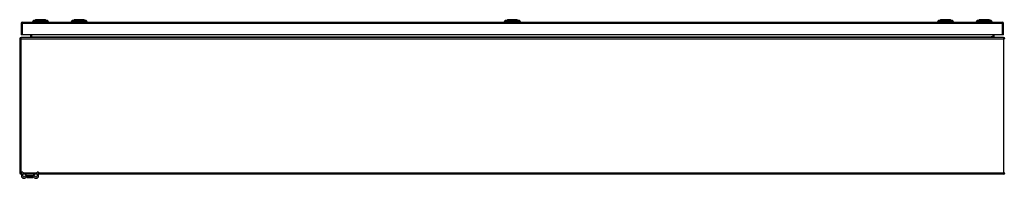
# Model space of a CAD drawing. Header units: inches. Extents: x 27 to 746, y 82 to 342.
# Tile 7 of 30: x 27 to 99, y 321 to 332. Entities that reach past the tile are written whole.
import ezdxf

# ---------------------------------------------------------------- set-up
doc = ezdxf.new("R2010")
doc.units = ezdxf.units.IN
doc.header["$MEASUREMENT"] = 0
doc.layers.add('Visible Edges(ANSI)', color=7, linetype='Continuous', lineweight=25)
doc.layers.add('Visible Tangent Edges(ANSI)', color=7, linetype='Continuous', lineweight=25)

msp = doc.modelspace()

# ---------------------------------------------------------------- linework, layer by layer
at = {"layer": 'Visible Edges(ANSI)'}
for p, q in [((27.255, 332.131), (27.255, 331.296)), ((27.354, 332.23), (98.959, 332.23)), ((28.156, 332.245), (28.088, 332.245)), ((28.156, 332.245), (28.267, 332.245)), ((28.162, 332.338), (28.322, 332.4)), ((29.091, 332.245), (28.267, 332.245)), ((29.036, 332.4), (29.195, 332.338)), ((29.091, 332.245), (29.201, 332.245)), ((29.269, 332.245), (29.201, 332.245)), ((30.982, 332.245), (30.914, 332.245)), ((30.982, 332.245), (31.093, 332.245)), ((30.988, 332.338), (31.148, 332.4)), ((31.917, 332.245), (31.093, 332.245)), ((31.862, 332.4), (32.021, 332.338)), ((31.917, 332.245), (32.027, 332.245)), ((32.095, 332.245), (32.027, 332.245)), ((62.634, 332.245), (62.566, 332.245)), ((62.605, 332.23), (62.605, 332.245)), ((62.634, 332.245), (62.745, 332.245)), ((62.64, 332.338), (62.799, 332.4)), ((63.568, 332.245), (62.745, 332.245)), ((63.513, 332.4), (63.673, 332.338)), ((63.568, 332.245), (63.679, 332.245)), ((63.747, 332.245), (63.679, 332.245)), ((63.707, 332.23), (63.707, 332.245)), ((94.285, 332.245), (94.217, 332.245)), ((94.285, 332.245), (94.396, 332.245)), ((94.291, 332.338), (94.451, 332.4)), ((95.22, 332.245), (94.396, 332.245)), ((95.165, 332.4), (95.324, 332.338)), ((95.22, 332.245), (95.33, 332.245)), ((95.398, 332.245), (95.33, 332.245)), ((97.111, 332.245), (97.043, 332.245)), ((97.111, 332.245), (97.222, 332.245)), ((97.117, 332.338), (97.277, 332.4)), ((98.046, 332.245), (97.222, 332.245)), ((97.991, 332.4), (98.15, 332.338)), ((98.046, 332.245), (98.156, 332.245)), ((98.224, 332.245), (98.156, 332.245)), ((99.058, 331.296), (99.058, 332.131)), ((27.156, 331.011), (27.156, 321.209)), ((27.354, 331.296), (27.255, 331.296)), ((99.057, 331.11), (27.255, 331.11)), ((98.959, 331.296), (27.354, 331.296)), ((27.954, 331.296), (27.954, 331.141)), ((98.358, 331.141), (98.358, 331.296)), ((99.058, 331.296), (98.959, 331.296)), ((27.281, 321.11), (27.255, 321.11)), ((27.281, 321.112), (27.281, 321.268)), ((27.386, 321.268), (27.281, 321.268)), ((27.281, 321.112), (27.281, 321.005)), ((27.386, 321.268), (27.386, 321.112)), ((27.386, 321.005), (27.386, 321.112)), ((27.685, 321.11), (27.386, 321.11)), ((27.67, 320.997), (27.67, 320.908)), ((27.67, 320.908), (27.67, 320.907)), ((28.128, 321.11), (27.685, 321.11)), ((28.128, 321.005), (27.685, 321.005)), ((28.426, 321.11), (28.128, 321.11)), ((28.143, 320.908), (28.143, 320.997)), ((28.143, 320.907), (28.143, 320.908)), ((28.531, 321.268), (28.426, 321.268)), ((28.426, 321.112), (28.426, 321.268)), ((28.426, 321.112), (28.426, 321.005)), ((28.531, 321.268), (28.531, 321.112)), ((28.531, 321.005), (28.531, 321.112)), ((99.057, 321.11), (28.531, 321.11)), ((27.69, 320.887), (28.123, 320.887))]:
    msp.add_line(p, q, dxfattribs=at)
at = {"layer": 'Visible Edges(ANSI)', "flags": 128}
for points in [[(29.034, 332.4), (29.033, 332.4), (29.032, 332.4), (29.03, 332.4), (29.027, 332.4), (29.023, 332.4), (29.019, 332.4), (29.013, 332.4), (29.007, 332.4), (29, 332.4), (28.992, 332.4), (28.983, 332.4), (28.974, 332.4), (28.964, 332.4), (28.953, 332.4), (28.942, 332.4), (28.93, 332.4), (28.917, 332.4), (28.904, 332.4), (28.891, 332.4), (28.876, 332.4), (28.862, 332.4), (28.846, 332.4), (28.831, 332.4), (28.815, 332.4), (28.799, 332.4), (28.782, 332.4), (28.765, 332.4), (28.748, 332.4), (28.731, 332.4), (28.714, 332.4), (28.696, 332.4), (28.679, 332.4), (28.661, 332.4), (28.644, 332.4), (28.626, 332.4), (28.609, 332.4), (28.592, 332.4), (28.575, 332.4), (28.559, 332.4), (28.543, 332.4), (28.527, 332.4), (28.511, 332.4), (28.496, 332.4), (28.481, 332.4), (28.467, 332.4), (28.453, 332.4), (28.44, 332.4), (28.427, 332.4), (28.415, 332.4), (28.404, 332.4), (28.393, 332.4), (28.383, 332.4), (28.374, 332.4), (28.365, 332.4), (28.358, 332.4), (28.351, 332.4), (28.344, 332.4), (28.339, 332.4), (28.334, 332.4), (28.33, 332.4), (28.328, 332.4), (28.325, 332.4), (28.324, 332.4), (28.324, 332.4)], [(31.86, 332.4), (31.859, 332.4), (31.858, 332.4), (31.856, 332.4), (31.853, 332.4), (31.849, 332.4), (31.845, 332.4), (31.839, 332.4), (31.833, 332.4), (31.826, 332.4), (31.818, 332.4), (31.809, 332.4), (31.8, 332.4), (31.79, 332.4), (31.779, 332.4), (31.768, 332.4), (31.756, 332.4), (31.744, 332.4), (31.73, 332.4), (31.717, 332.4), (31.702, 332.4), (31.688, 332.4), (31.672, 332.4), (31.657, 332.4), (31.641, 332.4), (31.625, 332.4), (31.608, 332.4), (31.591, 332.4), (31.574, 332.4), (31.557, 332.4), (31.54, 332.4), (31.522, 332.4), (31.505, 332.4), (31.488, 332.4), (31.47, 332.4), (31.453, 332.4), (31.436, 332.4), (31.419, 332.4), (31.402, 332.4), (31.385, 332.4), (31.369, 332.4), (31.353, 332.4), (31.337, 332.4), (31.322, 332.4), (31.307, 332.4), (31.293, 332.4), (31.279, 332.4), (31.266, 332.4), (31.254, 332.4), (31.242, 332.4), (31.23, 332.4), (31.22, 332.4), (31.21, 332.4), (31.2, 332.4), (31.192, 332.4), (31.184, 332.4), (31.177, 332.4), (31.17, 332.4), (31.165, 332.4), (31.16, 332.4), (31.157, 332.4), (31.154, 332.4), (31.151, 332.4), (31.15, 332.4), (31.15, 332.4)], [(63.511, 332.4), (63.511, 332.4), (63.51, 332.4), (63.508, 332.4), (63.505, 332.4), (63.501, 332.4), (63.496, 332.4), (63.491, 332.4), (63.484, 332.4), (63.477, 332.4), (63.469, 332.4), (63.461, 332.4), (63.452, 332.4), (63.442, 332.4), (63.431, 332.4), (63.42, 332.4), (63.408, 332.4), (63.395, 332.4), (63.382, 332.4), (63.368, 332.4), (63.354, 332.4), (63.339, 332.4), (63.324, 332.4), (63.308, 332.4), (63.292, 332.4), (63.276, 332.4), (63.26, 332.4), (63.243, 332.4), (63.226, 332.4), (63.209, 332.4), (63.191, 332.4), (63.174, 332.4), (63.157, 332.4), (63.139, 332.4), (63.122, 332.4), (63.104, 332.4), (63.087, 332.4), (63.07, 332.4), (63.053, 332.4), (63.037, 332.4), (63.02, 332.4), (63.005, 332.4), (62.989, 332.4), (62.974, 332.4), (62.959, 332.4), (62.945, 332.4), (62.931, 332.4), (62.918, 332.4), (62.905, 332.4), (62.893, 332.4), (62.882, 332.4), (62.871, 332.4), (62.861, 332.4), (62.852, 332.4), (62.843, 332.4), (62.835, 332.4), (62.828, 332.4), (62.822, 332.4), (62.816, 332.4), (62.812, 332.4), (62.808, 332.4), (62.805, 332.4), (62.803, 332.4), (62.802, 332.4), (62.801, 332.4)], [(95.163, 332.4), (95.162, 332.4), (95.161, 332.4), (95.159, 332.4), (95.156, 332.4), (95.152, 332.4), (95.148, 332.4), (95.142, 332.4), (95.136, 332.4), (95.129, 332.4), (95.121, 332.4), (95.112, 332.4), (95.103, 332.4), (95.093, 332.4), (95.082, 332.4), (95.071, 332.4), (95.059, 332.4), (95.047, 332.4), (95.033, 332.4), (95.02, 332.4), (95.005, 332.4), (94.991, 332.4), (94.975, 332.4), (94.96, 332.4), (94.944, 332.4), (94.928, 332.4), (94.911, 332.4), (94.894, 332.4), (94.877, 332.4), (94.86, 332.4), (94.843, 332.4), (94.825, 332.4), (94.808, 332.4), (94.791, 332.4), (94.773, 332.4), (94.756, 332.4), (94.739, 332.4), (94.722, 332.4), (94.705, 332.4), (94.688, 332.4), (94.672, 332.4), (94.656, 332.4), (94.64, 332.4), (94.625, 332.4), (94.61, 332.4), (94.596, 332.4), (94.582, 332.4), (94.569, 332.4), (94.557, 332.4), (94.545, 332.4), (94.533, 332.4), (94.523, 332.4), (94.513, 332.4), (94.503, 332.4), (94.495, 332.4), (94.487, 332.4), (94.48, 332.4), (94.473, 332.4), (94.468, 332.4), (94.463, 332.4), (94.46, 332.4), (94.457, 332.4), (94.454, 332.4), (94.453, 332.4), (94.453, 332.4)], [(97.989, 332.4), (97.988, 332.4), (97.987, 332.4), (97.985, 332.4), (97.982, 332.4), (97.978, 332.4), (97.974, 332.4), (97.968, 332.4), (97.962, 332.4), (97.955, 332.4), (97.947, 332.4), (97.938, 332.4), (97.929, 332.4), (97.919, 332.4), (97.908, 332.4), (97.897, 332.4), (97.885, 332.4), (97.872, 332.4), (97.859, 332.4), (97.845, 332.4), (97.831, 332.4), (97.816, 332.4), (97.801, 332.4), (97.786, 332.4), (97.77, 332.4), (97.753, 332.4), (97.737, 332.4), (97.72, 332.4), (97.703, 332.4), (97.686, 332.4), (97.668, 332.4), (97.651, 332.4), (97.633, 332.4), (97.616, 332.4), (97.599, 332.4), (97.581, 332.4), (97.564, 332.4), (97.547, 332.4), (97.53, 332.4), (97.514, 332.4), (97.497, 332.4), (97.481, 332.4), (97.466, 332.4), (97.451, 332.4), (97.436, 332.4), (97.422, 332.4), (97.408, 332.4), (97.395, 332.4), (97.382, 332.4), (97.37, 332.4), (97.359, 332.4), (97.348, 332.4), (97.338, 332.4), (97.329, 332.4), (97.321, 332.4), (97.313, 332.4), (97.306, 332.4), (97.299, 332.4), (97.294, 332.4), (97.289, 332.4), (97.285, 332.4), (97.283, 332.4), (97.28, 332.4), (97.279, 332.4), (97.279, 332.4)]]:
    msp.add_lwpolyline(points, dxfattribs=at)
at = {"layer": 'Visible Edges(ANSI)'}
for centre, radius, start, end in [((27.354, 332.131), 0.099, 90, 180), ((28.205, 332.228), 0.118, 111.25051, 171.39905), ((28.147, 332.253), 0.0394, 191.53696, 216.8699), ((28.324, 332.395), 0.00492, 90.20877, 111.25051), ((29.034, 332.395), 0.00492, 68.74949, 89.79123), ((29.153, 332.228), 0.118, 8.60095, 68.74949), ((29.21, 332.253), 0.0394, 323.1301, 348.46304), ((31.031, 332.228), 0.118, 111.25051, 171.39905), ((30.973, 332.253), 0.0394, 191.53696, 216.8699), ((31.15, 332.395), 0.00492, 90.20877, 111.25051), ((31.86, 332.395), 0.00492, 68.74949, 89.79123), ((31.979, 332.228), 0.118, 8.60095, 68.74949), ((32.036, 332.253), 0.0394, 323.1301, 348.46304), ((62.683, 332.228), 0.118, 111.25051, 171.39905), ((62.801, 332.395), 0.00492, 90.20877, 111.25051), ((63.511, 332.395), 0.00492, 68.74949, 89.79123), ((63.63, 332.228), 0.118, 8.60095, 68.74949), ((94.334, 332.228), 0.118, 111.25051, 171.39905), ((94.276, 332.253), 0.0394, 191.53696, 216.8699), ((94.453, 332.395), 0.00492, 90.20877, 111.25051), ((95.163, 332.395), 0.00492, 68.74949, 89.79123), ((95.282, 332.228), 0.118, 8.60095, 68.74949), ((95.339, 332.253), 0.0394, 323.1301, 348.46304), ((97.16, 332.228), 0.118, 111.25051, 171.39905), ((97.102, 332.253), 0.0394, 191.53696, 216.8699), ((97.279, 332.395), 0.00492, 90.20877, 111.25051), ((97.989, 332.395), 0.00492, 68.74949, 89.79123), ((98.108, 332.228), 0.118, 8.60095, 68.74949), ((98.165, 332.253), 0.0394, 323.1301, 348.46304), ((98.959, 332.131), 0.099, 0, 90), ((27.255, 331.011), 0.099, 90, 180), ((27.923, 331.141), 0.031, 270, 0), ((98.389, 331.141), 0.031, 180, 270), ((99.057, 331.011), 0.099, 0, 90), ((27.255, 321.209), 0.099, 180, 270), ((27.469, 321.005), 0.187, 180, 351.84356), ((27.469, 321.005), 0.0825, 180, 351.84356), ((27.685, 320.974), 0.136, 90, 171.84356), ((27.685, 320.974), 0.031, 90, 171.84356), ((27.678, 320.997), 0.00787, 141.87113, 180), ((27.69, 320.907), 0.0197, 180, 270), ((28.123, 320.907), 0.0197, 270, 0), ((28.128, 320.974), 0.136, 8.15644, 90), ((28.128, 320.974), 0.031, 8.15644, 90), ((28.135, 320.997), 0.00787, 0, 38.12887), ((28.344, 321.005), 0.188, 188.15644, 0), ((28.344, 321.005), 0.0825, 188.15644, 0), ((99.057, 321.209), 0.099, 270, 0)]:
    msp.add_arc(centre, radius, start, end, dxfattribs=at)
at = {"layer": 'Visible Tangent Edges(ANSI)'}
for p, q in [((27.354, 332.131), (27.255, 332.131)), ((27.354, 332.131), (27.354, 332.23)), ((27.354, 331.296), (27.354, 332.131)), ((98.959, 332.131), (27.354, 332.131)), ((28.162, 332.338), (28.322, 332.4)), ((31.505, 332.4), (31.505, 332.4)), ((31.505, 332.338), (31.505, 332.4)), ((63.156, 332.4), (63.156, 332.4)), ((63.156, 332.338), (63.156, 332.4)), ((94.808, 332.4), (94.808, 332.4)), ((94.808, 332.338), (94.808, 332.4)), ((98.15, 332.338), (97.991, 332.4)), ((98.959, 332.23), (98.959, 332.131)), ((99.058, 332.131), (98.959, 332.131)), ((98.959, 332.131), (98.959, 331.296)), ((27.255, 331.011), (27.156, 331.011)), ((27.255, 331.011), (27.255, 331.11)), ((27.255, 321.209), (27.255, 331.011)), ((27.255, 331.011), (99.057, 331.011)), ((27.954, 331.141), (28.053, 331.141)), ((28.053, 331.141), (28.053, 331.296)), ((28.053, 331.141), (28.053, 331.11)), ((28.053, 331.141), (98.158, 331.141)), ((98.259, 331.141), (98.158, 331.141)), ((98.259, 331.296), (98.259, 331.141)), ((98.259, 331.141), (98.259, 331.11)), ((98.259, 331.141), (98.358, 331.141)), ((99.057, 331.11), (99.057, 331.011)), ((99.057, 331.011), (99.057, 321.209)), ((99.156, 331.011), (99.057, 331.011)), ((27.156, 321.209), (27.255, 321.209)), ((27.255, 321.11), (27.255, 321.209)), ((27.255, 321.209), (27.281, 321.209)), ((27.281, 321.112), (27.386, 321.112)), ((27.386, 321.209), (28.426, 321.209)), ((27.801, 320.997), (27.67, 320.997)), ((28.011, 320.997), (27.801, 320.997)), ((27.801, 320.934), (27.801, 320.997)), ((27.801, 320.934), (28.011, 320.934)), ((28.009, 320.92), (27.803, 320.92)), ((28.143, 320.997), (28.011, 320.997)), ((28.011, 320.997), (28.011, 320.934)), ((28.426, 321.112), (28.531, 321.112)), ((28.531, 321.209), (99.057, 321.209)), ((99.057, 321.209), (99.156, 321.209)), ((99.057, 321.209), (99.057, 321.11))]:
    msp.add_line(p, q, dxfattribs=at)
at = {"layer": 'Visible Tangent Edges(ANSI)', "flags": 128}
for points in [[(28.239, 332.339), (28.231, 332.339), (28.225, 332.339), (28.22, 332.339), (28.215, 332.339), (28.21, 332.339), (28.205, 332.339), (28.2, 332.339), (28.196, 332.339), (28.192, 332.339), (28.188, 332.339), (28.185, 332.339), (28.182, 332.338), (28.178, 332.338), (28.176, 332.338), (28.173, 332.338), (28.171, 332.338), (28.169, 332.338), (28.167, 332.338), (28.166, 332.338), (28.164, 332.338), (28.163, 332.338), (28.163, 332.338), (28.162, 332.338), (28.162, 332.338)], [(28.26, 332.339), (28.259, 332.339), (28.258, 332.339), (28.257, 332.339), (28.256, 332.339), (28.255, 332.339), (28.254, 332.339), (28.253, 332.339), (28.252, 332.339), (28.251, 332.339), (28.25, 332.339), (28.249, 332.339), (28.248, 332.339), (28.247, 332.339), (28.246, 332.339), (28.246, 332.339), (28.245, 332.339), (28.244, 332.339), (28.243, 332.339), (28.242, 332.339), (28.242, 332.339), (28.241, 332.339), (28.24, 332.339), (28.24, 332.339), (28.239, 332.339)], [(28.29, 332.339), (28.289, 332.339), (28.287, 332.339), (28.286, 332.339), (28.285, 332.339), (28.283, 332.339), (28.282, 332.339), (28.281, 332.339), (28.279, 332.339), (28.278, 332.339), (28.277, 332.339), (28.276, 332.339), (28.274, 332.339), (28.273, 332.339), (28.272, 332.339), (28.27, 332.339), (28.269, 332.339), (28.268, 332.339), (28.267, 332.339), (28.266, 332.339), (28.265, 332.339), (28.263, 332.339), (28.262, 332.339), (28.261, 332.339), (28.26, 332.339)], [(29.067, 332.339), (29.034, 332.339), (29.003, 332.339), (28.971, 332.339), (28.94, 332.339), (28.908, 332.339), (28.876, 332.338), (28.843, 332.338), (28.811, 332.338), (28.778, 332.338), (28.745, 332.338), (28.712, 332.338), (28.679, 332.338), (28.646, 332.338), (28.613, 332.338), (28.58, 332.338), (28.547, 332.338), (28.515, 332.338), (28.482, 332.338), (28.45, 332.339), (28.418, 332.339), (28.386, 332.339), (28.355, 332.339), (28.324, 332.339), (28.29, 332.339)], [(28.322, 332.4), (28.322, 332.4), (28.323, 332.4), (28.323, 332.4), (28.324, 332.4), (28.326, 332.4), (28.327, 332.4), (28.329, 332.4), (28.331, 332.4), (28.334, 332.4), (28.337, 332.4), (28.34, 332.4), (28.343, 332.4), (28.347, 332.4), (28.351, 332.4), (28.355, 332.4), (28.359, 332.4), (28.364, 332.4), (28.369, 332.4), (28.374, 332.4), (28.38, 332.4), (28.386, 332.4), (28.392, 332.4), (28.398, 332.4), (28.404, 332.4)], [(28.404, 332.4), (28.406, 332.4), (28.408, 332.4), (28.41, 332.4), (28.411, 332.4), (28.413, 332.4), (28.415, 332.4), (28.417, 332.4), (28.419, 332.4), (28.421, 332.4), (28.423, 332.4), (28.425, 332.4), (28.427, 332.4), (28.429, 332.4), (28.431, 332.4), (28.433, 332.4), (28.435, 332.4), (28.437, 332.4), (28.439, 332.4), (28.441, 332.4), (28.443, 332.4), (28.445, 332.4), (28.447, 332.4), (28.449, 332.4), (28.451, 332.4)], [(28.451, 332.4), (28.467, 332.4), (28.484, 332.4), (28.502, 332.4), (28.52, 332.4), (28.539, 332.4), (28.558, 332.4), (28.577, 332.4), (28.597, 332.4), (28.617, 332.4), (28.638, 332.4), (28.658, 332.4), (28.679, 332.4), (28.7, 332.4), (28.72, 332.4), (28.74, 332.4), (28.761, 332.4), (28.781, 332.4), (28.8, 332.4), (28.819, 332.4), (28.838, 332.4), (28.856, 332.4), (28.873, 332.4), (28.89, 332.4), (28.906, 332.4)], [(28.906, 332.4), (28.908, 332.4), (28.911, 332.4), (28.913, 332.4), (28.915, 332.4), (28.917, 332.4), (28.919, 332.4), (28.921, 332.4), (28.923, 332.4), (28.925, 332.4), (28.927, 332.4), (28.929, 332.4), (28.931, 332.4), (28.933, 332.4), (28.935, 332.4), (28.937, 332.4), (28.939, 332.4), (28.941, 332.4), (28.942, 332.4), (28.944, 332.4), (28.946, 332.4), (28.948, 332.4), (28.95, 332.4), (28.952, 332.4), (28.953, 332.4)], [(28.953, 332.4), (28.96, 332.4), (28.966, 332.4), (28.972, 332.4), (28.978, 332.4), (28.983, 332.4), (28.988, 332.4), (28.993, 332.4), (28.998, 332.4), (29.003, 332.4), (29.007, 332.4), (29.011, 332.4), (29.014, 332.4), (29.018, 332.4), (29.021, 332.4), (29.024, 332.4), (29.026, 332.4), (29.028, 332.4), (29.03, 332.4), (29.032, 332.4), (29.033, 332.4), (29.034, 332.4), (29.035, 332.4), (29.036, 332.4), (29.036, 332.4)], [(29.119, 332.339), (29.117, 332.339), (29.116, 332.339), (29.114, 332.339), (29.113, 332.339), (29.111, 332.339), (29.109, 332.339), (29.108, 332.339), (29.106, 332.339), (29.104, 332.339), (29.102, 332.339), (29.1, 332.339), (29.098, 332.339), (29.095, 332.339), (29.093, 332.339), (29.091, 332.339), (29.088, 332.339), (29.086, 332.339), (29.083, 332.339), (29.081, 332.339), (29.078, 332.339), (29.076, 332.339), (29.073, 332.339), (29.07, 332.339), (29.067, 332.339)], [(29.195, 332.338), (29.195, 332.338), (29.195, 332.338), (29.194, 332.338), (29.193, 332.338), (29.192, 332.338), (29.191, 332.338), (29.189, 332.338), (29.187, 332.338), (29.184, 332.338), (29.182, 332.338), (29.179, 332.338), (29.176, 332.338), (29.173, 332.339), (29.169, 332.339), (29.165, 332.339), (29.161, 332.339), (29.157, 332.339), (29.153, 332.339), (29.148, 332.339), (29.143, 332.339), (29.138, 332.339), (29.133, 332.339), (29.127, 332.339), (29.119, 332.339)], [(31.065, 332.339), (31.057, 332.339), (31.051, 332.339), (31.046, 332.339), (31.041, 332.339), (31.036, 332.339), (31.031, 332.339), (31.026, 332.339), (31.022, 332.339), (31.018, 332.339), (31.014, 332.339), (31.011, 332.339), (31.008, 332.338), (31.004, 332.338), (31.002, 332.338), (30.999, 332.338), (30.997, 332.338), (30.995, 332.338), (30.993, 332.338), (30.992, 332.338), (30.99, 332.338), (30.989, 332.338), (30.989, 332.338), (30.988, 332.338), (30.988, 332.338)], [(31.116, 332.339), (31.113, 332.339), (31.111, 332.339), (31.108, 332.339), (31.105, 332.339), (31.103, 332.339), (31.1, 332.339), (31.098, 332.339), (31.095, 332.339), (31.093, 332.339), (31.091, 332.339), (31.088, 332.339), (31.086, 332.339), (31.084, 332.339), (31.082, 332.339), (31.08, 332.339), (31.078, 332.339), (31.076, 332.339), (31.074, 332.339), (31.072, 332.339), (31.071, 332.339), (31.069, 332.339), (31.068, 332.339), (31.066, 332.339), (31.065, 332.339)], [(31.505, 332.338), (31.488, 332.338), (31.472, 332.338), (31.455, 332.338), (31.439, 332.338), (31.422, 332.338), (31.406, 332.338), (31.389, 332.338), (31.373, 332.338), (31.357, 332.338), (31.34, 332.338), (31.324, 332.338), (31.308, 332.338), (31.292, 332.339), (31.276, 332.339), (31.26, 332.339), (31.244, 332.339), (31.228, 332.339), (31.212, 332.339), (31.196, 332.339), (31.181, 332.339), (31.165, 332.339), (31.15, 332.339), (31.134, 332.339), (31.116, 332.339)], [(31.148, 332.4), (31.148, 332.4), (31.149, 332.4), (31.149, 332.4), (31.15, 332.4), (31.152, 332.4), (31.153, 332.4), (31.155, 332.4), (31.157, 332.4), (31.16, 332.4), (31.163, 332.4), (31.166, 332.4), (31.169, 332.4), (31.173, 332.4), (31.177, 332.4), (31.181, 332.4), (31.185, 332.4), (31.19, 332.4), (31.195, 332.4), (31.2, 332.4), (31.206, 332.4), (31.212, 332.4), (31.218, 332.4), (31.224, 332.4), (31.23, 332.4)], [(31.23, 332.4), (31.232, 332.4), (31.234, 332.4), (31.236, 332.4), (31.237, 332.4), (31.239, 332.4), (31.241, 332.4), (31.243, 332.4), (31.245, 332.4), (31.247, 332.4), (31.249, 332.4), (31.251, 332.4), (31.253, 332.4), (31.255, 332.4), (31.257, 332.4), (31.259, 332.4), (31.261, 332.4), (31.263, 332.4), (31.265, 332.4), (31.267, 332.4), (31.269, 332.4), (31.271, 332.4), (31.273, 332.4), (31.275, 332.4), (31.277, 332.4)], [(31.277, 332.4), (31.285, 332.4), (31.293, 332.4), (31.302, 332.4), (31.31, 332.4), (31.319, 332.4), (31.328, 332.4), (31.337, 332.4), (31.346, 332.4), (31.355, 332.4), (31.365, 332.4), (31.374, 332.4), (31.384, 332.4), (31.394, 332.4), (31.403, 332.4), (31.413, 332.4), (31.423, 332.4), (31.433, 332.4), (31.443, 332.4), (31.454, 332.4), (31.464, 332.4), (31.474, 332.4), (31.484, 332.4), (31.495, 332.4), (31.505, 332.4)], [(31.505, 332.4), (31.515, 332.4), (31.525, 332.4), (31.536, 332.4), (31.546, 332.4), (31.556, 332.4), (31.566, 332.4), (31.576, 332.4), (31.586, 332.4), (31.596, 332.4), (31.606, 332.4), (31.616, 332.4), (31.626, 332.4), (31.635, 332.4), (31.645, 332.4), (31.654, 332.4), (31.664, 332.4), (31.673, 332.4), (31.682, 332.4), (31.691, 332.4), (31.699, 332.4), (31.708, 332.4), (31.716, 332.4), (31.724, 332.4), (31.732, 332.4)], [(31.893, 332.339), (31.875, 332.339), (31.86, 332.339), (31.844, 332.339), (31.829, 332.339), (31.813, 332.339), (31.797, 332.339), (31.782, 332.339), (31.766, 332.339), (31.75, 332.339), (31.734, 332.339), (31.718, 332.339), (31.701, 332.338), (31.685, 332.338), (31.669, 332.338), (31.653, 332.338), (31.636, 332.338), (31.62, 332.338), (31.604, 332.338), (31.587, 332.338), (31.571, 332.338), (31.554, 332.338), (31.538, 332.338), (31.521, 332.338), (31.505, 332.338)], [(31.732, 332.4), (31.735, 332.4), (31.737, 332.4), (31.739, 332.4), (31.741, 332.4), (31.743, 332.4), (31.745, 332.4), (31.747, 332.4), (31.749, 332.4), (31.751, 332.4), (31.753, 332.4), (31.755, 332.4), (31.757, 332.4), (31.759, 332.4), (31.761, 332.4), (31.763, 332.4), (31.765, 332.4), (31.767, 332.4), (31.768, 332.4), (31.77, 332.4), (31.772, 332.4), (31.774, 332.4), (31.776, 332.4), (31.778, 332.4), (31.779, 332.4)], [(31.779, 332.4), (31.786, 332.4), (31.792, 332.4), (31.798, 332.4), (31.804, 332.4), (31.809, 332.4), (31.814, 332.4), (31.819, 332.4), (31.824, 332.4), (31.829, 332.4), (31.833, 332.4), (31.837, 332.4), (31.84, 332.4), (31.844, 332.4), (31.847, 332.4), (31.85, 332.4), (31.852, 332.4), (31.854, 332.4), (31.856, 332.4), (31.858, 332.4), (31.859, 332.4), (31.86, 332.4), (31.861, 332.4), (31.862, 332.4), (31.862, 332.4)], [(31.924, 332.339), (31.922, 332.339), (31.921, 332.339), (31.92, 332.339), (31.919, 332.339), (31.918, 332.339), (31.917, 332.339), (31.916, 332.339), (31.914, 332.339), (31.913, 332.339), (31.912, 332.339), (31.911, 332.339), (31.909, 332.339), (31.908, 332.339), (31.907, 332.339), (31.906, 332.339), (31.904, 332.339), (31.903, 332.339), (31.902, 332.339), (31.9, 332.339), (31.899, 332.339), (31.898, 332.339), (31.896, 332.339), (31.895, 332.339), (31.893, 332.339)], [(31.945, 332.339), (31.944, 332.339), (31.943, 332.339), (31.943, 332.339), (31.942, 332.339), (31.941, 332.339), (31.94, 332.339), (31.94, 332.339), (31.939, 332.339), (31.938, 332.339), (31.937, 332.339), (31.936, 332.339), (31.935, 332.339), (31.935, 332.339), (31.934, 332.339), (31.933, 332.339), (31.932, 332.339), (31.931, 332.339), (31.93, 332.339), (31.929, 332.339), (31.928, 332.339), (31.927, 332.339), (31.926, 332.339), (31.925, 332.339), (31.924, 332.339)], [(32.021, 332.338), (32.021, 332.338), (32.021, 332.338), (32.02, 332.338), (32.019, 332.338), (32.018, 332.338), (32.017, 332.338), (32.015, 332.338), (32.013, 332.338), (32.01, 332.338), (32.008, 332.338), (32.005, 332.338), (32.002, 332.338), (31.999, 332.339), (31.995, 332.339), (31.991, 332.339), (31.987, 332.339), (31.983, 332.339), (31.979, 332.339), (31.974, 332.339), (31.969, 332.339), (31.964, 332.339), (31.959, 332.339), (31.953, 332.339), (31.945, 332.339)], [(62.716, 332.339), (62.708, 332.339), (62.703, 332.339), (62.697, 332.339), (62.692, 332.339), (62.687, 332.339), (62.682, 332.339), (62.678, 332.339), (62.674, 332.339), (62.67, 332.339), (62.666, 332.339), (62.662, 332.339), (62.659, 332.338), (62.656, 332.338), (62.653, 332.338), (62.651, 332.338), (62.648, 332.338), (62.646, 332.338), (62.645, 332.338), (62.643, 332.338), (62.642, 332.338), (62.641, 332.338), (62.64, 332.338), (62.64, 332.338), (62.64, 332.338)], [(62.768, 332.339), (62.765, 332.339), (62.762, 332.339), (62.76, 332.339), (62.757, 332.339), (62.754, 332.339), (62.752, 332.339), (62.749, 332.339), (62.747, 332.339), (62.744, 332.339), (62.742, 332.339), (62.74, 332.339), (62.738, 332.339), (62.735, 332.339), (62.733, 332.339), (62.731, 332.339), (62.729, 332.339), (62.728, 332.339), (62.726, 332.339), (62.724, 332.339), (62.722, 332.339), (62.721, 332.339), (62.719, 332.339), (62.718, 332.339), (62.716, 332.339)], [(63.156, 332.338), (63.14, 332.338), (63.123, 332.338), (63.107, 332.338), (63.09, 332.338), (63.074, 332.338), (63.057, 332.338), (63.041, 332.338), (63.025, 332.338), (63.008, 332.338), (62.992, 332.338), (62.976, 332.338), (62.96, 332.338), (62.943, 332.339), (62.927, 332.339), (62.911, 332.339), (62.895, 332.339), (62.88, 332.339), (62.864, 332.339), (62.848, 332.339), (62.832, 332.339), (62.817, 332.339), (62.801, 332.339), (62.786, 332.339), (62.768, 332.339)], [(62.799, 332.4), (62.8, 332.4), (62.8, 332.4), (62.801, 332.4), (62.802, 332.4), (62.803, 332.4), (62.805, 332.4), (62.807, 332.4), (62.809, 332.4), (62.811, 332.4), (62.814, 332.4), (62.817, 332.4), (62.821, 332.4), (62.824, 332.4), (62.828, 332.4), (62.832, 332.4), (62.837, 332.4), (62.842, 332.4), (62.847, 332.4), (62.852, 332.4), (62.857, 332.4), (62.863, 332.4), (62.869, 332.4), (62.875, 332.4), (62.882, 332.4)], [(62.882, 332.4), (62.883, 332.4), (62.885, 332.4), (62.887, 332.4), (62.889, 332.4), (62.891, 332.4), (62.893, 332.4), (62.894, 332.4), (62.896, 332.4), (62.898, 332.4), (62.9, 332.4), (62.902, 332.4), (62.904, 332.4), (62.906, 332.4), (62.908, 332.4), (62.91, 332.4), (62.912, 332.4), (62.914, 332.4), (62.916, 332.4), (62.918, 332.4), (62.92, 332.4), (62.922, 332.4), (62.924, 332.4), (62.927, 332.4), (62.929, 332.4)], [(62.929, 332.4), (62.937, 332.4), (62.945, 332.4), (62.953, 332.4), (62.962, 332.4), (62.971, 332.4), (62.979, 332.4), (62.988, 332.4), (62.998, 332.4), (63.007, 332.4), (63.016, 332.4), (63.026, 332.4), (63.035, 332.4), (63.045, 332.4), (63.055, 332.4), (63.065, 332.4), (63.075, 332.4), (63.085, 332.4), (63.095, 332.4), (63.105, 332.4), (63.115, 332.4), (63.126, 332.4), (63.136, 332.4), (63.146, 332.4), (63.156, 332.4)], [(63.156, 332.4), (63.167, 332.4), (63.177, 332.4), (63.187, 332.4), (63.197, 332.4), (63.208, 332.4), (63.218, 332.4), (63.228, 332.4), (63.238, 332.4), (63.248, 332.4), (63.258, 332.4), (63.268, 332.4), (63.277, 332.4), (63.287, 332.4), (63.296, 332.4), (63.306, 332.4), (63.315, 332.4), (63.324, 332.4), (63.333, 332.4), (63.342, 332.4), (63.351, 332.4), (63.359, 332.4), (63.368, 332.4), (63.376, 332.4), (63.384, 332.4)], [(63.545, 332.339), (63.527, 332.339), (63.511, 332.339), (63.496, 332.339), (63.48, 332.339), (63.465, 332.339), (63.449, 332.339), (63.433, 332.339), (63.417, 332.339), (63.401, 332.339), (63.385, 332.339), (63.369, 332.339), (63.353, 332.338), (63.337, 332.338), (63.321, 332.338), (63.304, 332.338), (63.288, 332.338), (63.272, 332.338), (63.255, 332.338), (63.239, 332.338), (63.222, 332.338), (63.206, 332.338), (63.189, 332.338), (63.173, 332.338), (63.156, 332.338)], [(63.384, 332.4), (63.386, 332.4), (63.388, 332.4), (63.39, 332.4), (63.392, 332.4), (63.394, 332.4), (63.396, 332.4), (63.398, 332.4), (63.401, 332.4), (63.403, 332.4), (63.405, 332.4), (63.407, 332.4), (63.408, 332.4), (63.41, 332.4), (63.412, 332.4), (63.414, 332.4), (63.416, 332.4), (63.418, 332.4), (63.42, 332.4), (63.422, 332.4), (63.424, 332.4), (63.426, 332.4), (63.427, 332.4), (63.429, 332.4), (63.431, 332.4)], [(63.431, 332.4), (63.437, 332.4), (63.444, 332.4), (63.45, 332.4), (63.455, 332.4), (63.461, 332.4), (63.466, 332.4), (63.471, 332.4), (63.476, 332.4), (63.48, 332.4), (63.484, 332.4), (63.488, 332.4), (63.492, 332.4), (63.495, 332.4), (63.498, 332.4), (63.501, 332.4), (63.504, 332.4), (63.506, 332.4), (63.508, 332.4), (63.509, 332.4), (63.511, 332.4), (63.512, 332.4), (63.513, 332.4), (63.513, 332.4), (63.513, 332.4)], [(63.575, 332.339), (63.574, 332.339), (63.573, 332.339), (63.572, 332.339), (63.571, 332.339), (63.569, 332.339), (63.568, 332.339), (63.567, 332.339), (63.566, 332.339), (63.565, 332.339), (63.563, 332.339), (63.562, 332.339), (63.561, 332.339), (63.56, 332.339), (63.558, 332.339), (63.557, 332.339), (63.556, 332.339), (63.554, 332.339), (63.553, 332.339), (63.552, 332.339), (63.55, 332.339), (63.549, 332.339), (63.548, 332.339), (63.546, 332.339), (63.545, 332.339)], [(63.596, 332.339), (63.596, 332.339), (63.595, 332.339), (63.594, 332.339), (63.593, 332.339), (63.593, 332.339), (63.592, 332.339), (63.591, 332.339), (63.59, 332.339), (63.59, 332.339), (63.589, 332.339), (63.588, 332.339), (63.587, 332.339), (63.586, 332.339), (63.585, 332.339), (63.584, 332.339), (63.583, 332.339), (63.582, 332.339), (63.581, 332.339), (63.58, 332.339), (63.579, 332.339), (63.578, 332.339), (63.577, 332.339), (63.576, 332.339), (63.575, 332.339)], [(63.673, 332.338), (63.673, 332.338), (63.672, 332.338), (63.672, 332.338), (63.671, 332.338), (63.669, 332.338), (63.668, 332.338), (63.666, 332.338), (63.664, 332.338), (63.662, 332.338), (63.659, 332.338), (63.657, 332.338), (63.654, 332.338), (63.65, 332.339), (63.647, 332.339), (63.643, 332.339), (63.639, 332.339), (63.635, 332.339), (63.63, 332.339), (63.625, 332.339), (63.621, 332.339), (63.615, 332.339), (63.61, 332.339), (63.604, 332.339), (63.596, 332.339)], [(94.368, 332.339), (94.36, 332.339), (94.354, 332.339), (94.349, 332.339), (94.344, 332.339), (94.339, 332.339), (94.334, 332.339), (94.329, 332.339), (94.325, 332.339), (94.321, 332.339), (94.317, 332.339), (94.314, 332.339), (94.311, 332.338), (94.307, 332.338), (94.305, 332.338), (94.302, 332.338), (94.3, 332.338), (94.298, 332.338), (94.296, 332.338), (94.295, 332.338), (94.293, 332.338), (94.292, 332.338), (94.292, 332.338), (94.291, 332.338), (94.291, 332.338)], [(94.419, 332.339), (94.416, 332.339), (94.414, 332.339), (94.411, 332.339), (94.408, 332.339), (94.406, 332.339), (94.403, 332.339), (94.401, 332.339), (94.398, 332.339), (94.396, 332.339), (94.394, 332.339), (94.391, 332.339), (94.389, 332.339), (94.387, 332.339), (94.385, 332.339), (94.383, 332.339), (94.381, 332.339), (94.379, 332.339), (94.377, 332.339), (94.375, 332.339), (94.374, 332.339), (94.372, 332.339), (94.371, 332.339), (94.369, 332.339), (94.368, 332.339)], [(94.808, 332.338), (94.791, 332.338), (94.775, 332.338), (94.758, 332.338), (94.742, 332.338), (94.725, 332.338), (94.709, 332.338), (94.692, 332.338), (94.676, 332.338), (94.66, 332.338), (94.643, 332.338), (94.627, 332.338), (94.611, 332.338), (94.595, 332.339), (94.579, 332.339), (94.563, 332.339), (94.547, 332.339), (94.531, 332.339), (94.515, 332.339), (94.499, 332.339), (94.484, 332.339), (94.468, 332.339), (94.453, 332.339), (94.437, 332.339), (94.419, 332.339)], [(94.451, 332.4), (94.451, 332.4), (94.452, 332.4), (94.452, 332.4), (94.453, 332.4), (94.455, 332.4), (94.456, 332.4), (94.458, 332.4), (94.46, 332.4), (94.463, 332.4), (94.466, 332.4), (94.469, 332.4), (94.472, 332.4), (94.476, 332.4), (94.48, 332.4), (94.484, 332.4), (94.488, 332.4), (94.493, 332.4), (94.498, 332.4), (94.503, 332.4), (94.509, 332.4), (94.515, 332.4), (94.521, 332.4), (94.527, 332.4), (94.533, 332.4)], [(94.533, 332.4), (94.535, 332.4), (94.537, 332.4), (94.539, 332.4), (94.54, 332.4), (94.542, 332.4), (94.544, 332.4), (94.546, 332.4), (94.548, 332.4), (94.55, 332.4), (94.552, 332.4), (94.554, 332.4), (94.556, 332.4), (94.558, 332.4), (94.56, 332.4), (94.562, 332.4), (94.564, 332.4), (94.566, 332.4), (94.568, 332.4), (94.57, 332.4), (94.572, 332.4), (94.574, 332.4), (94.576, 332.4), (94.578, 332.4), (94.58, 332.4)], [(94.58, 332.4), (94.588, 332.4), (94.596, 332.4), (94.605, 332.4), (94.613, 332.4), (94.622, 332.4), (94.631, 332.4), (94.64, 332.4), (94.649, 332.4), (94.658, 332.4), (94.668, 332.4), (94.677, 332.4), (94.687, 332.4), (94.697, 332.4), (94.706, 332.4), (94.716, 332.4), (94.726, 332.4), (94.736, 332.4), (94.746, 332.4), (94.757, 332.4), (94.767, 332.4), (94.777, 332.4), (94.787, 332.4), (94.798, 332.4), (94.808, 332.4)], [(94.808, 332.4), (94.818, 332.4), (94.828, 332.4), (94.839, 332.4), (94.849, 332.4), (94.859, 332.4), (94.869, 332.4), (94.879, 332.4), (94.889, 332.4), (94.899, 332.4), (94.909, 332.4), (94.919, 332.4), (94.929, 332.4), (94.938, 332.4), (94.948, 332.4), (94.957, 332.4), (94.967, 332.4), (94.976, 332.4), (94.985, 332.4), (94.994, 332.4), (95.002, 332.4), (95.011, 332.4), (95.019, 332.4), (95.027, 332.4), (95.035, 332.4)], [(95.196, 332.339), (95.178, 332.339), (95.163, 332.339), (95.147, 332.339), (95.132, 332.339), (95.116, 332.339), (95.1, 332.339), (95.085, 332.339), (95.069, 332.339), (95.053, 332.339), (95.037, 332.339), (95.021, 332.339), (95.004, 332.338), (94.988, 332.338), (94.972, 332.338), (94.956, 332.338), (94.939, 332.338), (94.923, 332.338), (94.907, 332.338), (94.89, 332.338), (94.874, 332.338), (94.857, 332.338), (94.841, 332.338), (94.824, 332.338), (94.808, 332.338)], [(95.035, 332.4), (95.038, 332.4), (95.04, 332.4), (95.042, 332.4), (95.044, 332.4), (95.046, 332.4), (95.048, 332.4), (95.05, 332.4), (95.052, 332.4), (95.054, 332.4), (95.056, 332.4), (95.058, 332.4), (95.06, 332.4), (95.062, 332.4), (95.064, 332.4), (95.066, 332.4), (95.068, 332.4), (95.07, 332.4), (95.071, 332.4), (95.073, 332.4), (95.075, 332.4), (95.077, 332.4), (95.079, 332.4), (95.081, 332.4), (95.082, 332.4)], [(95.082, 332.4), (95.089, 332.4), (95.095, 332.4), (95.101, 332.4), (95.107, 332.4), (95.112, 332.4), (95.117, 332.4), (95.122, 332.4), (95.127, 332.4), (95.132, 332.4), (95.136, 332.4), (95.14, 332.4), (95.143, 332.4), (95.147, 332.4), (95.15, 332.4), (95.153, 332.4), (95.155, 332.4), (95.157, 332.4), (95.159, 332.4), (95.161, 332.4), (95.162, 332.4), (95.163, 332.4), (95.164, 332.4), (95.165, 332.4), (95.165, 332.4)], [(95.227, 332.339), (95.225, 332.339), (95.224, 332.339), (95.223, 332.339), (95.222, 332.339), (95.221, 332.339), (95.22, 332.339), (95.219, 332.339), (95.217, 332.339), (95.216, 332.339), (95.215, 332.339), (95.214, 332.339), (95.212, 332.339), (95.211, 332.339), (95.21, 332.339), (95.209, 332.339), (95.207, 332.339), (95.206, 332.339), (95.205, 332.339), (95.203, 332.339), (95.202, 332.339), (95.201, 332.339), (95.199, 332.339), (95.198, 332.339), (95.196, 332.339)], [(95.248, 332.339), (95.247, 332.339), (95.246, 332.339), (95.246, 332.339), (95.245, 332.339), (95.244, 332.339), (95.243, 332.339), (95.243, 332.339), (95.242, 332.339), (95.241, 332.339), (95.24, 332.339), (95.239, 332.339), (95.238, 332.339), (95.238, 332.339), (95.237, 332.339), (95.236, 332.339), (95.235, 332.339), (95.234, 332.339), (95.233, 332.339), (95.232, 332.339), (95.231, 332.339), (95.23, 332.339), (95.229, 332.339), (95.228, 332.339), (95.227, 332.339)], [(95.324, 332.338), (95.324, 332.338), (95.324, 332.338), (95.323, 332.338), (95.322, 332.338), (95.321, 332.338), (95.32, 332.338), (95.318, 332.338), (95.316, 332.338), (95.313, 332.338), (95.311, 332.338), (95.308, 332.338), (95.305, 332.338), (95.302, 332.339), (95.298, 332.339), (95.294, 332.339), (95.29, 332.339), (95.286, 332.339), (95.282, 332.339), (95.277, 332.339), (95.272, 332.339), (95.267, 332.339), (95.262, 332.339), (95.256, 332.339), (95.248, 332.339)], [(97.194, 332.339), (97.186, 332.339), (97.18, 332.339), (97.175, 332.339), (97.17, 332.339), (97.165, 332.339), (97.16, 332.339), (97.155, 332.339), (97.151, 332.339), (97.147, 332.339), (97.143, 332.339), (97.14, 332.339), (97.137, 332.338), (97.134, 332.338), (97.131, 332.338), (97.128, 332.338), (97.126, 332.338), (97.124, 332.338), (97.122, 332.338), (97.121, 332.338), (97.119, 332.338), (97.118, 332.338), (97.118, 332.338), (97.117, 332.338), (97.117, 332.338)], [(97.245, 332.339), (97.242, 332.339), (97.24, 332.339), (97.237, 332.339), (97.234, 332.339), (97.232, 332.339), (97.229, 332.339), (97.227, 332.339), (97.224, 332.339), (97.222, 332.339), (97.22, 332.339), (97.217, 332.339), (97.215, 332.339), (97.213, 332.339), (97.211, 332.339), (97.209, 332.339), (97.207, 332.339), (97.205, 332.339), (97.203, 332.339), (97.201, 332.339), (97.2, 332.339), (97.198, 332.339), (97.197, 332.339), (97.195, 332.339), (97.194, 332.339)], [(98.022, 332.339), (97.989, 332.339), (97.958, 332.339), (97.926, 332.339), (97.895, 332.339), (97.863, 332.339), (97.83, 332.338), (97.798, 332.338), (97.765, 332.338), (97.733, 332.338), (97.7, 332.338), (97.667, 332.338), (97.634, 332.338), (97.601, 332.338), (97.568, 332.338), (97.535, 332.338), (97.502, 332.338), (97.469, 332.338), (97.437, 332.338), (97.405, 332.339), (97.373, 332.339), (97.341, 332.339), (97.31, 332.339), (97.279, 332.339), (97.245, 332.339)], [(97.277, 332.4), (97.277, 332.4), (97.278, 332.4), (97.278, 332.4), (97.279, 332.4), (97.281, 332.4), (97.282, 332.4), (97.284, 332.4), (97.286, 332.4), (97.289, 332.4), (97.292, 332.4), (97.295, 332.4), (97.298, 332.4), (97.302, 332.4), (97.306, 332.4), (97.31, 332.4), (97.314, 332.4), (97.319, 332.4), (97.324, 332.4), (97.329, 332.4), (97.335, 332.4), (97.341, 332.4), (97.347, 332.4), (97.353, 332.4), (97.359, 332.4)], [(97.359, 332.4), (97.361, 332.4), (97.363, 332.4), (97.365, 332.4), (97.366, 332.4), (97.368, 332.4), (97.37, 332.4), (97.372, 332.4), (97.374, 332.4), (97.376, 332.4), (97.378, 332.4), (97.38, 332.4), (97.382, 332.4), (97.384, 332.4), (97.386, 332.4), (97.388, 332.4), (97.39, 332.4), (97.392, 332.4), (97.394, 332.4), (97.396, 332.4), (97.398, 332.4), (97.4, 332.4), (97.402, 332.4), (97.404, 332.4), (97.406, 332.4)], [(97.406, 332.4), (97.422, 332.4), (97.439, 332.4), (97.457, 332.4), (97.475, 332.4), (97.494, 332.4), (97.513, 332.4), (97.532, 332.4), (97.552, 332.4), (97.572, 332.4), (97.593, 332.4), (97.613, 332.4), (97.634, 332.4), (97.654, 332.4), (97.675, 332.4), (97.695, 332.4), (97.716, 332.4), (97.735, 332.4), (97.755, 332.4), (97.774, 332.4), (97.793, 332.4), (97.811, 332.4), (97.828, 332.4), (97.845, 332.4), (97.861, 332.4)], [(97.861, 332.4), (97.863, 332.4), (97.866, 332.4), (97.868, 332.4), (97.87, 332.4), (97.872, 332.4), (97.874, 332.4), (97.876, 332.4), (97.878, 332.4), (97.88, 332.4), (97.882, 332.4), (97.884, 332.4), (97.886, 332.4), (97.888, 332.4), (97.89, 332.4), (97.892, 332.4), (97.894, 332.4), (97.896, 332.4), (97.897, 332.4), (97.899, 332.4), (97.901, 332.4), (97.903, 332.4), (97.905, 332.4), (97.907, 332.4), (97.908, 332.4)], [(97.908, 332.4), (97.915, 332.4), (97.921, 332.4), (97.927, 332.4), (97.933, 332.4), (97.938, 332.4), (97.944, 332.4), (97.949, 332.4), (97.953, 332.4), (97.958, 332.4), (97.962, 332.4), (97.966, 332.4), (97.969, 332.4), (97.973, 332.4), (97.976, 332.4), (97.979, 332.4), (97.981, 332.4), (97.983, 332.4), (97.985, 332.4), (97.987, 332.4), (97.988, 332.4), (97.989, 332.4), (97.99, 332.4), (97.991, 332.4), (97.991, 332.4)], [(98.074, 332.339), (98.072, 332.339), (98.071, 332.339), (98.069, 332.339), (98.068, 332.339), (98.066, 332.339), (98.064, 332.339), (98.063, 332.339), (98.061, 332.339), (98.059, 332.339), (98.057, 332.339), (98.055, 332.339), (98.053, 332.339), (98.05, 332.339), (98.048, 332.339), (98.046, 332.339), (98.043, 332.339), (98.041, 332.339), (98.038, 332.339), (98.036, 332.339), (98.033, 332.339), (98.031, 332.339), (98.028, 332.339), (98.025, 332.339), (98.022, 332.339)], [(98.15, 332.338), (98.15, 332.338), (98.15, 332.338), (98.149, 332.338), (98.148, 332.338), (98.147, 332.338), (98.145, 332.338), (98.144, 332.338), (98.142, 332.338), (98.139, 332.338), (98.137, 332.338), (98.134, 332.338), (98.131, 332.338), (98.128, 332.339), (98.124, 332.339), (98.12, 332.339), (98.116, 332.339), (98.112, 332.339), (98.108, 332.339), (98.103, 332.339), (98.098, 332.339), (98.093, 332.339), (98.088, 332.339), (98.082, 332.339), (98.074, 332.339)], [(27.801, 320.934), (27.792, 320.934), (27.783, 320.934), (27.774, 320.933), (27.765, 320.933), (27.756, 320.932), (27.748, 320.931), (27.74, 320.93), (27.733, 320.929), (27.725, 320.928), (27.719, 320.926), (27.712, 320.925), (27.706, 320.923), (27.701, 320.922), (27.695, 320.92), (27.691, 320.919), (27.686, 320.917), (27.683, 320.916), (27.679, 320.914), (27.677, 320.913), (27.674, 320.912), (27.672, 320.911), (27.671, 320.91), (27.67, 320.909), (27.67, 320.908)], [(27.687, 320.889), (27.687, 320.889), (27.687, 320.891), (27.687, 320.892), (27.688, 320.893), (27.69, 320.895), (27.692, 320.896), (27.695, 320.898), (27.698, 320.9), (27.701, 320.902), (27.706, 320.903), (27.71, 320.905), (27.715, 320.907), (27.72, 320.909), (27.726, 320.91), (27.732, 320.912), (27.739, 320.914), (27.746, 320.915), (27.753, 320.916), (27.761, 320.917), (27.769, 320.918), (27.777, 320.919), (27.786, 320.92), (27.794, 320.92), (27.803, 320.92)], [(28.009, 320.92), (28.018, 320.92), (28.027, 320.92), (28.035, 320.919), (28.044, 320.918), (28.052, 320.917), (28.059, 320.916), (28.067, 320.915), (28.074, 320.914), (28.08, 320.912), (28.086, 320.91), (28.092, 320.909), (28.098, 320.907), (28.103, 320.905), (28.107, 320.903), (28.111, 320.902), (28.115, 320.9), (28.118, 320.898), (28.121, 320.896), (28.123, 320.895), (28.124, 320.893), (28.125, 320.892), (28.126, 320.891), (28.126, 320.889), (28.126, 320.889)], [(28.143, 320.908), (28.142, 320.909), (28.141, 320.91), (28.14, 320.911), (28.138, 320.912), (28.136, 320.913), (28.133, 320.914), (28.13, 320.916), (28.126, 320.917), (28.122, 320.919), (28.117, 320.92), (28.112, 320.922), (28.106, 320.923), (28.1, 320.925), (28.094, 320.926), (28.087, 320.928), (28.08, 320.929), (28.072, 320.93), (28.065, 320.931), (28.056, 320.932), (28.048, 320.933), (28.039, 320.933), (28.03, 320.934), (28.021, 320.934), (28.011, 320.934)], [(27.69, 320.887), (27.69, 320.887), (27.69, 320.887), (27.689, 320.887), (27.689, 320.887), (27.689, 320.887), (27.689, 320.887), (27.689, 320.887), (27.689, 320.887), (27.689, 320.887), (27.689, 320.887), (27.689, 320.887), (27.688, 320.887), (27.688, 320.887), (27.688, 320.887), (27.688, 320.888), (27.688, 320.888), (27.688, 320.888), (27.688, 320.888), (27.688, 320.888), (27.687, 320.888), (27.687, 320.888), (27.687, 320.888), (27.687, 320.888), (27.687, 320.889)], [(28.126, 320.889), (28.125, 320.888), (28.125, 320.888), (28.125, 320.888), (28.125, 320.888), (28.125, 320.888), (28.125, 320.888), (28.125, 320.888), (28.125, 320.888), (28.125, 320.888), (28.124, 320.887), (28.124, 320.887), (28.124, 320.887), (28.124, 320.887), (28.124, 320.887), (28.124, 320.887), (28.124, 320.887), (28.124, 320.887), (28.123, 320.887), (28.123, 320.887), (28.123, 320.887), (28.123, 320.887), (28.123, 320.887), (28.123, 320.887), (28.123, 320.887)]]:
    msp.add_lwpolyline(points, dxfattribs=at)
at = {"layer": 'Visible Tangent Edges(ANSI)'}
for centre, start, end in [((28.324, 332.395), 90.20877, 111.25051), ((97.989, 332.395), 68.74949, 89.79123)]:
    msp.add_arc(centre, 0.00492, start, end, dxfattribs=at)
for centre, major_axis, ratio, start_param, end_param in [((28.267, 332.225), (0.016, 0.117), 0.948273, 0.391156, 1.528426), ((28.305, 332.225), (-0.005, 0.118), 0.314585, 0.249322, 1.386592), ((29.053, 332.225), (0.005, 0.118), 0.314585, 4.896593, 6.033863), ((29.091, 332.225), (-0.016, 0.117), 0.948273, 4.754759, 5.892029), ((31.093, 332.225), (0.016, 0.117), 0.948273, 0.391156, 1.528426), ((31.131, 332.225), (-0.005, 0.118), 0.314585, 0.249322, 1.386592), ((31.879, 332.225), (0.005, 0.118), 0.314585, 4.896593, 6.033863), ((31.917, 332.225), (-0.016, 0.117), 0.948273, 4.754759, 5.892029), ((62.744, 332.225), (0.016, 0.117), 0.948273, 0.391156, 1.528426), ((62.782, 332.225), (-0.005, 0.118), 0.314585, 0.249322, 1.386592), ((63.531, 332.225), (0.005, 0.118), 0.314585, 4.896593, 6.033863), ((63.569, 332.225), (-0.016, 0.117), 0.948273, 4.754759, 5.892029), ((94.396, 332.225), (0.016, 0.117), 0.948273, 0.391156, 1.528426), ((94.434, 332.225), (-0.005, 0.118), 0.314585, 0.249322, 1.386592), ((95.182, 332.225), (0.005, 0.118), 0.314585, 4.896593, 6.033863), ((95.22, 332.225), (-0.016, 0.117), 0.948273, 4.754759, 5.892029), ((97.222, 332.225), (0.016, 0.117), 0.948273, 0.391156, 1.528426), ((97.26, 332.225), (-0.005, 0.118), 0.314585, 0.249322, 1.386592), ((98.008, 332.225), (0.005, 0.118), 0.314585, 4.896593, 6.033863), ((98.046, 332.225), (-0.016, 0.117), 0.948273, 4.754759, 5.892029), ((27.69, 320.908), (-0.0197, 0), 0.9973, 0, 1.428968), ((27.804, 320.997), (0, 0.00787), 0.333333, 0, 1.570796), ((27.808, 320.934), (0, -0.0197), 0.333333, 4.712389, 5.50431), ((28.009, 320.997), (0, 0.00787), 0.333333, 4.712389, 6.283185), ((28.005, 320.934), (0, -0.0197), 0.333333, 0.778875, 1.570796), ((28.123, 320.908), (0.0197, 0), 0.9973, 4.854218, 6.283185)]:
    msp.add_ellipse(centre, major_axis=major_axis, ratio=ratio, start_param=start_param, end_param=end_param, dxfattribs=at)

doc.saveas('drawing.dxf')
